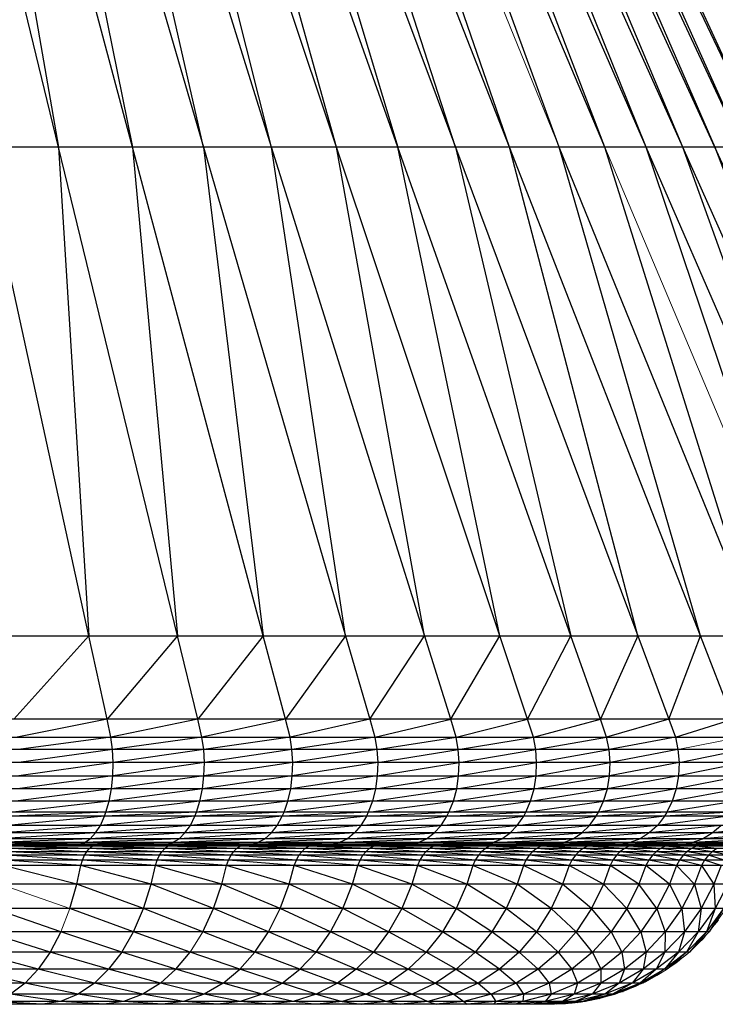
# Paper-space layout '_Top' of a CAD drawing. Header units: millimetres. Extents: x 0 to 1300, y -464 to -1.
# Tile 33 of 47: x 1284 to 1295, y -464 to -449. Entities that reach past the tile are written whole.
import ezdxf

# ---------------------------------------------------------------- set-up
doc = ezdxf.new("R2010")
doc.units = ezdxf.units.MM

psp = doc.layouts.new('_Top')

# ---------------------------------------------------------------- linework, layer by layer
at = {"color": 7, "linetype": 'Continuous', "lineweight": 25}
for p, q in [((1285.044, -451.05), (1282.209, -439.409)), ((1286.127, -451.05), (1283.011, -439.409)), ((1283.011, -439.409), (1285.044, -451.05)), ((1283.782, -439.409), (1286.127, -451.05)), ((1283.782, -439.409), (1287.168, -451.05)), ((1287.168, -451.05), (1284.521, -439.409)), ((1288.166, -451.05), (1284.521, -439.409)), ((1288.166, -451.05), (1285.224, -439.409)), ((1289.116, -451.05), (1285.224, -439.409)), ((1289.116, -451.05), (1285.89, -439.409)), ((1290.015, -451.05), (1285.89, -439.409)), ((1286.516, -439.409), (1290.015, -451.05)), ((1286.516, -439.409), (1290.86, -451.05)), ((1291.649, -451.05), (1287.101, -439.409)), ((1290.86, -451.05), (1287.101, -439.409)), ((1291.649, -451.05), (1287.641, -439.409)), ((1292.379, -451.05), (1288.135, -439.409)), ((1293.046, -451.05), (1288.135, -439.409)), ((1293.046, -451.05), (1288.582, -439.409)), ((1293.65, -451.05), (1288.582, -439.409)), ((1293.65, -451.05), (1288.98, -439.409)), ((1294.187, -451.05), (1288.98, -439.409)), ((1294.187, -451.05), (1289.328, -439.409)), ((1294.657, -451.05), (1289.328, -439.409)), ((1289.624, -439.409), (1294.657, -451.05)), ((1295.057, -451.05), (1289.624, -439.409)), ((1289.868, -439.409), (1295.386, -451.05)), ((1289.868, -439.409), (1295.057, -451.05)), ((1290.058, -439.409), (1295.386, -451.05)), ((1295.975, -451.05), (1274.114, -451.05)), ((1285.49, -458.207), (1283.925, -451.05)), ((1286.788, -458.207), (1285.044, -451.05)), ((1285.044, -451.05), (1285.49, -458.207)), ((1288.042, -458.207), (1286.127, -451.05)), ((1286.127, -451.05), (1286.788, -458.207)), ((1287.168, -451.05), (1288.042, -458.207)), ((1287.168, -451.05), (1289.25, -458.207)), ((1290.789, -459.426), (1288.166, -451.05)), ((1289.25, -458.207), (1288.166, -451.05)), ((1290.407, -458.207), (1289.116, -451.05)), ((1291.508, -458.207), (1289.116, -451.05)), ((1291.508, -458.207), (1290.015, -451.05)), ((1292.551, -458.207), (1290.015, -451.05)), ((1290.86, -451.05), (1293.531, -458.207)), ((1290.86, -451.05), (1292.551, -458.207)), ((1294.446, -458.207), (1291.649, -451.05)), ((1293.531, -458.207), (1291.649, -451.05)), ((1294.446, -458.207), (1292.379, -451.05)), ((1295.291, -458.207), (1292.379, -451.05)), ((1295.291, -458.207), (1293.046, -451.05)), ((1296.065, -458.207), (1293.65, -451.05)), ((1296.765, -458.207), (1293.65, -451.05)), ((1296.765, -458.207), (1294.187, -451.05)), ((1297.388, -458.207), (1294.187, -451.05)), ((1294.657, -451.05), (1297.388, -458.207)), ((1297.933, -458.207), (1294.657, -451.05)), ((1274.114, -458.207), (1299.461, -458.207)), ((1285.49, -458.207), (1284.389, -459.426)), ((1285.756, -459.426), (1285.49, -458.207)), ((1286.788, -458.207), (1285.756, -459.426)), ((1287.084, -459.426), (1286.788, -458.207)), ((1288.042, -458.207), (1287.084, -459.426)), ((1288.369, -459.426), (1288.042, -458.207)), ((1289.25, -458.207), (1288.369, -459.426)), ((1289.25, -458.207), (1289.605, -459.426)), ((1289.605, -459.426), (1290.407, -458.207)), ((1290.789, -459.426), (1291.508, -458.207)), ((1291.916, -459.426), (1291.508, -458.207)), ((1291.916, -459.426), (1292.551, -458.207)), ((1292.983, -459.426), (1292.551, -458.207)), ((1293.531, -458.207), (1292.983, -459.426)), ((1293.531, -458.207), (1293.986, -459.426)), ((1293.986, -459.426), (1294.446, -458.207)), ((1294.922, -459.426), (1294.446, -458.207)), ((1300.055, -459.426), (1274.114, -459.426)), ((1285.756, -459.426), (1284.437, -459.691)), ((1285.811, -459.691), (1285.756, -459.426)), ((1287.084, -459.426), (1285.811, -459.691)), ((1287.145, -459.691), (1287.084, -459.426)), ((1288.369, -459.426), (1287.145, -459.691)), ((1288.436, -459.691), (1288.369, -459.426)), ((1289.605, -459.426), (1288.436, -459.691)), ((1289.605, -459.426), (1289.678, -459.691)), ((1289.678, -459.691), (1290.789, -459.426)), ((1290.867, -459.691), (1290.789, -459.426)), ((1290.867, -459.691), (1291.916, -459.426)), ((1292, -459.691), (1291.916, -459.426)), ((1292, -459.691), (1292.983, -459.426)), ((1293.072, -459.691), (1292.983, -459.426)), ((1293.986, -459.426), (1293.072, -459.691)), ((1293.986, -459.426), (1294.08, -459.691)), ((1294.08, -459.691), (1294.922, -459.426)), ((1274.114, -459.691), (1300.177, -459.691)), ((1285.811, -459.691), (1284.457, -459.873)), ((1285.834, -459.873), (1285.811, -459.691)), ((1287.145, -459.691), (1285.834, -459.873)), ((1287.171, -459.873), (1287.145, -459.691)), ((1288.436, -459.691), (1287.171, -459.873)), ((1288.464, -459.873), (1288.436, -459.691)), ((1289.678, -459.691), (1288.464, -459.873)), ((1289.678, -459.691), (1289.708, -459.873)), ((1289.708, -459.873), (1290.867, -459.691)), ((1290.9, -459.873), (1290.867, -459.691)), ((1290.9, -459.873), (1292, -459.691)), ((1292.034, -459.873), (1292, -459.691)), ((1292.034, -459.873), (1293.072, -459.691)), ((1293.108, -459.873), (1293.072, -459.691)), ((1294.08, -459.691), (1293.108, -459.873)), ((1294.08, -459.691), (1294.118, -459.873)), ((1300.228, -459.873), (1274.114, -459.873)), ((1285.834, -459.873), (1284.465, -460.064)), ((1285.843, -460.064), (1285.834, -459.873)), ((1287.171, -459.873), (1285.843, -460.064)), ((1287.181, -460.064), (1287.171, -459.873)), ((1288.464, -459.873), (1287.181, -460.064)), ((1288.475, -460.064), (1288.464, -459.873)), ((1289.708, -459.873), (1288.475, -460.064)), ((1289.708, -459.873), (1289.72, -460.064)), ((1289.72, -460.064), (1290.9, -459.873)), ((1290.913, -460.064), (1290.9, -459.873)), ((1290.913, -460.064), (1292.034, -459.873)), ((1292.048, -460.064), (1292.034, -459.873)), ((1292.048, -460.064), (1293.108, -459.873)), ((1293.123, -460.064), (1293.108, -459.873)), ((1294.118, -459.873), (1293.123, -460.064)), ((1294.118, -459.873), (1294.134, -460.064)), ((1294.134, -460.064), (1295.06, -459.873)), ((1300.248, -460.064), (1274.114, -460.064)), ((1285.843, -460.064), (1284.461, -460.258)), ((1285.838, -460.258), (1285.843, -460.064)), ((1287.181, -460.064), (1285.838, -460.258)), ((1287.175, -460.258), (1287.181, -460.064)), ((1288.475, -460.064), (1287.175, -460.258)), ((1288.468, -460.258), (1288.475, -460.064)), ((1289.72, -460.064), (1288.468, -460.258)), ((1289.72, -460.064), (1289.713, -460.258)), ((1289.713, -460.258), (1290.913, -460.064)), ((1290.905, -460.258), (1290.913, -460.064)), ((1290.905, -460.258), (1292.048, -460.064)), ((1292.04, -460.258), (1292.048, -460.064)), ((1292.04, -460.258), (1293.123, -460.064)), ((1293.115, -460.258), (1293.123, -460.064)), ((1294.134, -460.064), (1293.115, -460.258)), ((1294.134, -460.064), (1294.125, -460.258)), ((1295.077, -460.064), (1294.125, -460.258)), ((1274.114, -460.258), (1300.237, -460.258)), ((1285.838, -460.258), (1284.443, -460.446)), ((1285.818, -460.446), (1285.838, -460.258)), ((1287.175, -460.258), (1285.818, -460.446)), ((1287.154, -460.446), (1287.175, -460.258)), ((1288.468, -460.258), (1287.154, -460.446)), ((1288.445, -460.446), (1288.468, -460.258)), ((1289.713, -460.258), (1288.445, -460.446)), ((1289.713, -460.258), (1289.688, -460.446)), ((1289.688, -460.446), (1290.905, -460.258)), ((1290.878, -460.446), (1290.905, -460.258)), ((1290.878, -460.446), (1292.04, -460.258)), ((1292.011, -460.446), (1292.04, -460.258)), ((1292.011, -460.446), (1293.115, -460.258)), ((1293.084, -460.446), (1293.115, -460.258)), ((1294.125, -460.258), (1293.084, -460.446)), ((1294.125, -460.258), (1294.092, -460.446)), ((1295.068, -460.258), (1294.092, -460.446)), ((1300.194, -460.446), (1274.114, -460.446)), ((1285.818, -460.446), (1284.413, -460.629)), ((1285.784, -460.629), (1285.818, -460.446)), ((1287.154, -460.446), (1285.784, -460.629)), ((1287.116, -460.629), (1287.154, -460.446)), ((1288.445, -460.446), (1287.116, -460.629)), ((1288.403, -460.629), (1288.445, -460.446)), ((1289.688, -460.446), (1288.403, -460.629)), ((1289.688, -460.446), (1289.642, -460.629)), ((1289.642, -460.629), (1290.878, -460.446)), ((1290.829, -460.629), (1290.878, -460.446)), ((1290.829, -460.629), (1292.011, -460.446)), ((1291.959, -460.629), (1292.011, -460.446)), ((1291.959, -460.629), (1293.084, -460.446)), ((1293.028, -460.629), (1293.084, -460.446)), ((1294.092, -460.446), (1293.028, -460.629)), ((1294.092, -460.446), (1294.034, -460.629)), ((1295.033, -460.446), (1294.034, -460.629)), ((1300.118, -460.629), (1274.114, -460.629)), ((1285.784, -460.629), (1284.374, -460.789)), ((1285.739, -460.789), (1285.784, -460.629)), ((1287.116, -460.629), (1285.739, -460.789)), ((1287.066, -460.789), (1287.116, -460.629)), ((1288.403, -460.629), (1287.066, -460.789)), ((1288.348, -460.789), (1288.403, -460.629)), ((1289.642, -460.629), (1288.348, -460.789)), ((1289.642, -460.629), (1289.582, -460.789)), ((1289.582, -460.789), (1290.829, -460.629)), ((1290.764, -460.789), (1290.829, -460.629)), ((1290.764, -460.789), (1291.959, -460.629)), ((1291.89, -460.789), (1291.959, -460.629)), ((1291.89, -460.789), (1293.028, -460.629)), ((1292.955, -460.789), (1293.028, -460.629)), ((1294.034, -460.629), (1292.955, -460.789)), ((1294.034, -460.629), (1293.957, -460.789)), ((1294.972, -460.629), (1293.957, -460.789)), ((1300.017, -460.789), (1274.114, -460.789)), ((1299.97, -460.848), (1274.114, -460.848)), ((1285.718, -460.848), (1284.302, -460.982)), ((1285.739, -460.789), (1284.355, -460.848)), ((1285.658, -460.982), (1285.718, -460.848)), ((1287.042, -460.848), (1285.658, -460.982)), ((1285.718, -460.848), (1285.739, -460.789)), ((1287.066, -460.789), (1285.718, -460.848)), ((1286.975, -460.982), (1287.042, -460.848)), ((1288.322, -460.848), (1286.975, -460.982)), ((1287.042, -460.848), (1287.066, -460.789)), ((1288.348, -460.789), (1287.042, -460.848)), ((1288.248, -460.982), (1288.322, -460.848)), ((1289.554, -460.848), (1288.248, -460.982)), ((1288.322, -460.848), (1288.348, -460.789)), ((1289.582, -460.789), (1288.322, -460.848)), ((1289.554, -460.848), (1289.474, -460.982)), ((1289.474, -460.982), (1290.734, -460.848)), ((1289.582, -460.789), (1289.554, -460.848)), ((1289.554, -460.848), (1290.764, -460.789)), ((1290.648, -460.982), (1290.734, -460.848)), ((1290.648, -460.982), (1291.858, -460.848)), ((1290.734, -460.848), (1290.764, -460.789)), ((1290.734, -460.848), (1291.89, -460.789)), ((1291.765, -460.982), (1291.858, -460.848)), ((1291.765, -460.982), (1292.921, -460.848)), ((1291.858, -460.848), (1291.89, -460.789)), ((1291.858, -460.848), (1292.955, -460.789)), ((1292.823, -460.982), (1292.921, -460.848)), ((1293.921, -460.848), (1292.823, -460.982)), ((1292.921, -460.848), (1292.955, -460.789)), ((1293.957, -460.789), (1292.921, -460.848)), ((1293.921, -460.848), (1293.818, -460.982)), ((1294.854, -460.848), (1293.818, -460.982)), ((1293.957, -460.789), (1293.921, -460.848)), ((1294.891, -460.789), (1293.921, -460.848)), ((1299.836, -460.982), (1274.114, -460.982)), ((1285.658, -460.982), (1284.24, -461.094)), ((1285.587, -461.094), (1285.658, -460.982)), ((1286.975, -460.982), (1285.587, -461.094)), ((1286.896, -461.094), (1286.975, -460.982)), ((1288.248, -460.982), (1286.896, -461.094)), ((1288.162, -461.094), (1288.248, -460.982)), ((1289.474, -460.982), (1288.162, -461.094)), ((1289.474, -460.982), (1289.38, -461.094)), ((1289.38, -461.094), (1290.648, -460.982)), ((1290.547, -461.094), (1290.648, -460.982)), ((1290.547, -461.094), (1291.765, -460.982)), ((1291.658, -461.094), (1291.765, -460.982)), ((1291.658, -461.094), (1292.823, -460.982)), ((1292.709, -461.094), (1292.823, -460.982)), ((1293.818, -460.982), (1292.709, -461.094)), ((1293.818, -460.982), (1293.698, -461.094)), ((1294.746, -460.982), (1293.698, -461.094)), ((1294.62, -461.094), (1294.746, -460.982)), ((1295.604, -460.982), (1294.62, -461.094)), ((1299.679, -461.094), (1274.114, -461.094)), ((1285.587, -461.094), (1284.17, -461.18)), ((1285.509, -461.18), (1285.587, -461.094)), ((1286.896, -461.094), (1285.509, -461.18)), ((1286.809, -461.18), (1286.896, -461.094)), ((1288.162, -461.094), (1286.809, -461.18)), ((1288.066, -461.18), (1288.162, -461.094)), ((1289.38, -461.094), (1288.066, -461.18)), ((1289.38, -461.094), (1289.275, -461.18)), ((1289.275, -461.18), (1290.547, -461.094)), ((1290.434, -461.18), (1290.547, -461.094)), ((1290.434, -461.18), (1291.658, -461.094)), ((1291.537, -461.18), (1291.658, -461.094)), ((1291.537, -461.18), (1292.709, -461.094)), ((1292.581, -461.18), (1292.709, -461.094)), ((1293.698, -461.094), (1292.581, -461.18)), ((1293.698, -461.094), (1293.563, -461.18)), ((1294.62, -461.094), (1293.563, -461.18)), ((1294.479, -461.18), (1294.62, -461.094)), ((1295.473, -461.094), (1294.479, -461.18)), ((1296.695, -461.262), (3.719, -461.262)), ((1299.503, -461.18), (1274.114, -461.18)), ((1299.313, -461.235), (1274.114, -461.235)), ((1299.132, -461.258), (1274.114, -461.258)), ((1298.637, -461.259), (1274.114, -461.259)), ((1297.731, -461.26), (1274.114, -461.26)), ((1295.507, -461.268), (1274.114, -461.268)), ((1285.12, -461.259), (1283.468, -461.26)), ((1285.342, -461.258), (1283.827, -461.259)), ((1285.423, -461.235), (1284.023, -461.258)), ((1285.509, -461.18), (1284.095, -461.235)), ((1284.713, -461.26), (1284.248, -461.262)), ((1284.93, -461.262), (1284.42, -461.268)), ((1285.535, -461.288), (1284.42, -461.268)), ((1284.485, -461.262), (1284.713, -461.26)), ((1286.375, -461.259), (1284.713, -461.26)), ((1284.713, -461.26), (1285.12, -461.259)), ((1285.405, -461.262), (1284.713, -461.26)), ((1285.577, -461.268), (1284.93, -461.262)), ((1285.12, -461.259), (1285.342, -461.258)), ((1286.623, -461.258), (1285.12, -461.259)), ((1285.342, -461.258), (1285.423, -461.235)), ((1286.713, -461.235), (1285.342, -461.258)), ((1285.923, -461.26), (1285.405, -461.262)), ((1285.423, -461.235), (1285.509, -461.18)), ((1286.809, -461.18), (1285.423, -461.235)), ((1285.535, -461.288), (1285.577, -461.268)), ((1285.619, -461.262), (1285.577, -461.268)), ((1285.577, -461.268), (1285.863, -461.262)), ((1286.642, -461.288), (1285.577, -461.268)), ((1286.688, -461.268), (1285.863, -461.262)), ((1287.589, -461.259), (1285.923, -461.26)), ((1285.923, -461.26), (1286.375, -461.259)), ((1286.523, -461.262), (1285.923, -461.26)), ((1286.375, -461.259), (1286.623, -461.258)), ((1287.861, -461.258), (1286.375, -461.259)), ((1287.092, -461.26), (1286.523, -461.262)), ((1286.623, -461.258), (1286.713, -461.235)), ((1287.961, -461.235), (1286.623, -461.258)), ((1286.642, -461.288), (1286.688, -461.268)), ((1286.688, -461.268), (1286.734, -461.262)), ((1287.7, -461.288), (1286.688, -461.268)), ((1286.713, -461.235), (1286.809, -461.18)), ((1288.066, -461.18), (1286.713, -461.235)), ((1287.75, -461.268), (1286.734, -461.262)), ((1287.092, -461.26), (1287.589, -461.259)), ((1288.758, -461.259), (1287.092, -461.26)), ((1287.425, -461.262), (1287.092, -461.26)), ((1288.217, -461.26), (1287.425, -461.262)), ((1287.589, -461.259), (1287.861, -461.258)), ((1289.053, -461.258), (1287.589, -461.259)), ((1288.217, -461.26), (1287.599, -461.262)), ((1287.7, -461.288), (1287.75, -461.268)), ((1287.75, -461.268), (1287.8, -461.262)), ((1287.75, -461.268), (1288.49, -461.262)), ((1288.705, -461.288), (1287.75, -461.268)), ((1287.861, -461.258), (1287.961, -461.235)), ((1289.162, -461.235), (1287.861, -461.258)), ((1287.961, -461.235), (1288.066, -461.18)), ((1289.275, -461.18), (1287.961, -461.235)), ((1288.758, -461.259), (1288.217, -461.26)), ((1288.217, -461.26), (1289.877, -461.259)), ((1288.217, -461.26), (1288.347, -461.262)), ((1288.347, -461.262), (1289.295, -461.26)), ((1288.759, -461.268), (1288.49, -461.262)), ((1288.629, -461.262), (1289.295, -461.26)), ((1288.705, -461.288), (1288.759, -461.268)), ((1289.053, -461.258), (1288.758, -461.259)), ((1288.758, -461.259), (1290.195, -461.258)), ((1288.759, -461.268), (1288.812, -461.262)), ((1288.759, -461.268), (1289.296, -461.262)), ((1289.652, -461.288), (1288.759, -461.268)), ((1289.162, -461.235), (1289.053, -461.258)), ((1289.053, -461.258), (1290.312, -461.235)), ((1289.275, -461.18), (1289.162, -461.235)), ((1289.162, -461.235), (1290.434, -461.18)), ((1289.234, -461.262), (1289.295, -461.26)), ((1289.234, -461.262), (1290.321, -461.26)), ((1289.295, -461.26), (1289.877, -461.259)), ((1289.295, -461.26), (1290.942, -461.259)), ((1289.709, -461.268), (1289.296, -461.262)), ((1289.61, -461.262), (1290.321, -461.26)), ((1289.652, -461.288), (1289.709, -461.268)), ((1289.709, -461.268), (1289.766, -461.262)), ((1289.709, -461.268), (1290.061, -461.262)), ((1290.537, -461.288), (1289.709, -461.268)), ((1289.877, -461.259), (1290.195, -461.258)), ((1289.877, -461.259), (1291.282, -461.258)), ((1290.081, -461.262), (1290.321, -461.26)), ((1290.081, -461.262), (1291.293, -461.26)), ((1290.195, -461.258), (1290.312, -461.235)), ((1290.195, -461.258), (1291.407, -461.235)), ((1290.312, -461.235), (1290.434, -461.18)), ((1290.312, -461.235), (1291.537, -461.18)), ((1290.321, -461.26), (1290.942, -461.259)), ((1290.321, -461.26), (1291.951, -461.259)), ((1290.598, -461.268), (1290.537, -461.288)), ((1290.539, -461.262), (1291.293, -461.26)), ((1291.358, -461.288), (1290.598, -461.268)), ((1291.422, -461.268), (1290.658, -461.262)), ((1290.942, -461.259), (1291.282, -461.258)), ((1290.942, -461.259), (1292.311, -461.258)), ((1291.282, -461.258), (1291.407, -461.235)), ((1291.282, -461.258), (1292.443, -461.235)), ((1291.293, -461.26), (1291.951, -461.259)), ((1292.899, -461.259), (1291.293, -461.26)), ((1291.412, -461.262), (1291.293, -461.26)), ((1291.422, -461.268), (1291.358, -461.288)), ((1291.407, -461.235), (1291.537, -461.18)), ((1291.407, -461.235), (1292.581, -461.18)), ((1292.206, -461.26), (1291.412, -461.262)), ((1292.085, -461.262), (1291.422, -461.268)), ((1292.111, -461.288), (1291.422, -461.268)), ((1291.645, -461.262), (1292.206, -461.26)), ((1291.951, -461.259), (1292.311, -461.258)), ((1293.279, -461.258), (1291.951, -461.259)), ((1292.177, -461.268), (1292.085, -461.262)), ((1292.792, -461.288), (1292.177, -461.268)), ((1292.206, -461.26), (1292.899, -461.259)), ((1293.784, -461.259), (1292.206, -461.26)), ((1292.227, -461.262), (1292.206, -461.26)), ((1293.058, -461.26), (1292.227, -461.262)), ((1292.311, -461.258), (1292.443, -461.235)), ((1293.418, -461.235), (1292.311, -461.258)), ((1292.355, -461.262), (1293.058, -461.26)), ((1292.443, -461.235), (1292.581, -461.18)), ((1293.563, -461.18), (1292.443, -461.235)), ((1292.861, -461.268), (1292.662, -461.262)), ((1292.861, -461.268), (1292.792, -461.288)), ((1293.186, -461.262), (1292.861, -461.268)), ((1293.4, -461.288), (1292.861, -461.268)), ((1293.279, -461.258), (1292.899, -461.259)), ((1294.181, -461.258), (1292.899, -461.259)), ((1293.846, -461.26), (1292.98, -461.262)), ((1292.98, -461.262), (1293.058, -461.26)), ((1293.058, -461.26), (1293.784, -461.259)), ((1294.602, -461.259), (1293.058, -461.26)), ((1293.418, -461.235), (1293.279, -461.258)), ((1294.327, -461.235), (1293.279, -461.258)), ((1293.471, -461.268), (1293.4, -461.288)), ((1293.563, -461.18), (1293.418, -461.235)), ((1294.479, -461.18), (1293.418, -461.235)), ((1293.542, -461.262), (1293.471, -461.268)), ((1293.932, -461.288), (1293.471, -461.268)), ((1294.567, -461.26), (1293.67, -461.262)), ((1293.67, -461.262), (1293.846, -461.26)), ((1293.784, -461.259), (1294.181, -461.258)), ((1295.016, -461.258), (1293.784, -461.259)), ((1293.846, -461.26), (1294.602, -461.259)), ((1295.351, -461.259), (1293.846, -461.26)), ((1294.005, -461.268), (1293.932, -461.288)), ((1294.077, -461.262), (1294.005, -461.268)), ((1294.386, -461.288), (1294.005, -461.268)), ((1294.173, -461.262), (1294.567, -461.26)), ((1295.219, -461.26), (1294.173, -461.262)), ((1294.181, -461.258), (1294.327, -461.235)), ((1295.168, -461.235), (1294.181, -461.258)), ((1294.293, -461.262), (1295.219, -461.26)), ((1294.327, -461.235), (1294.479, -461.18)), ((1295.326, -461.18), (1294.327, -461.235)), ((1294.46, -461.268), (1294.386, -461.288)), ((1294.534, -461.262), (1294.46, -461.268)), ((1294.759, -461.288), (1294.46, -461.268)), ((1294.567, -461.26), (1295.351, -461.259)), ((1296.028, -461.259), (1294.567, -461.26)), ((1294.602, -461.259), (1295.016, -461.258)), ((1295.78, -461.258), (1294.602, -461.259)), ((1295.429, -461.288), (1274.114, -461.288)), ((1295.354, -461.322), (1274.114, -461.322)), ((1295.284, -461.368), (1274.114, -461.368)), ((1295.226, -461.421), (1274.114, -461.421)), ((1285.396, -461.491), (1284.285, -461.421)), ((1285.426, -461.421), (1284.313, -461.368)), ((1285.457, -461.368), (1284.346, -461.322)), ((1285.495, -461.322), (1284.382, -461.288)), ((1285.396, -461.491), (1285.426, -461.421)), ((1285.426, -461.421), (1285.457, -461.368)), ((1286.49, -461.491), (1285.426, -461.421)), ((1285.457, -461.368), (1285.495, -461.322)), ((1286.523, -461.421), (1285.457, -461.368)), ((1285.495, -461.322), (1285.535, -461.288)), ((1286.557, -461.368), (1285.495, -461.322)), ((1286.599, -461.322), (1285.535, -461.288)), ((1286.49, -461.491), (1286.523, -461.421)), ((1286.523, -461.421), (1286.557, -461.368)), ((1287.535, -461.491), (1286.523, -461.421)), ((1286.557, -461.368), (1286.599, -461.322)), ((1287.571, -461.421), (1286.557, -461.368)), ((1286.599, -461.322), (1286.642, -461.288)), ((1287.608, -461.368), (1286.599, -461.322)), ((1287.653, -461.322), (1286.642, -461.288)), ((1287.535, -461.491), (1287.571, -461.421)), ((1287.571, -461.421), (1287.608, -461.368)), ((1288.528, -461.491), (1287.571, -461.421)), ((1287.608, -461.368), (1287.653, -461.322)), ((1288.566, -461.421), (1287.608, -461.368)), ((1287.653, -461.322), (1287.7, -461.288)), ((1288.606, -461.368), (1287.653, -461.322)), ((1288.654, -461.322), (1287.7, -461.288)), ((1288.528, -461.491), (1288.566, -461.421)), ((1288.566, -461.421), (1288.606, -461.368)), ((1289.463, -461.491), (1288.566, -461.421)), ((1288.606, -461.368), (1288.654, -461.322)), ((1289.504, -461.421), (1288.606, -461.368)), ((1288.654, -461.322), (1288.705, -461.288)), ((1289.546, -461.368), (1288.654, -461.322)), ((1289.597, -461.322), (1288.705, -461.288)), ((1289.463, -461.491), (1289.504, -461.421)), ((1289.504, -461.421), (1289.546, -461.368)), ((1290.338, -461.491), (1289.504, -461.421)), ((1289.546, -461.368), (1289.597, -461.322)), ((1290.381, -461.421), (1289.546, -461.368)), ((1289.597, -461.322), (1289.652, -461.288)), ((1290.426, -461.368), (1289.597, -461.322)), ((1290.48, -461.322), (1289.652, -461.288)), ((1290.381, -461.421), (1290.338, -461.491)), ((1290.426, -461.368), (1290.381, -461.421)), ((1291.149, -461.491), (1290.381, -461.421)), ((1290.48, -461.322), (1290.426, -461.368)), ((1291.194, -461.421), (1290.426, -461.368)), ((1290.537, -461.288), (1290.48, -461.322)), ((1291.241, -461.368), (1290.48, -461.322)), ((1291.297, -461.322), (1290.537, -461.288)), ((1291.194, -461.421), (1291.149, -461.491)), ((1291.241, -461.368), (1291.194, -461.421)), ((1291.892, -461.491), (1291.194, -461.421)), ((1291.297, -461.322), (1291.241, -461.368)), ((1291.94, -461.421), (1291.241, -461.368)), ((1291.358, -461.288), (1291.297, -461.322)), ((1291.989, -461.368), (1291.297, -461.322)), ((1292.048, -461.322), (1291.358, -461.288)), ((1291.94, -461.421), (1291.892, -461.491)), ((1291.989, -461.368), (1291.94, -461.421)), ((1292.565, -461.491), (1291.94, -461.421)), ((1292.048, -461.322), (1291.989, -461.368)), ((1292.615, -461.421), (1291.989, -461.368)), ((1292.111, -461.288), (1292.048, -461.322)), ((1292.666, -461.368), (1292.048, -461.322)), ((1292.727, -461.322), (1292.111, -461.288)), ((1292.615, -461.421), (1292.565, -461.491)), ((1292.666, -461.368), (1292.615, -461.421)), ((1293.166, -461.491), (1292.615, -461.421)), ((1292.727, -461.322), (1292.666, -461.368)), ((1293.217, -461.421), (1292.666, -461.368)), ((1292.792, -461.288), (1292.727, -461.322)), ((1293.269, -461.368), (1292.727, -461.322)), ((1293.333, -461.322), (1292.792, -461.288)), ((1293.217, -461.421), (1293.166, -461.491)), ((1293.269, -461.368), (1293.217, -461.421)), ((1293.691, -461.491), (1293.217, -461.421)), ((1293.333, -461.322), (1293.269, -461.368)), ((1293.743, -461.421), (1293.269, -461.368)), ((1293.4, -461.288), (1293.333, -461.322)), ((1293.798, -461.368), (1293.333, -461.322)), ((1293.862, -461.322), (1293.4, -461.288)), ((1293.743, -461.421), (1293.691, -461.491)), ((1293.798, -461.368), (1293.743, -461.421)), ((1294.139, -461.491), (1293.743, -461.421)), ((1293.862, -461.322), (1293.798, -461.368)), ((1294.193, -461.421), (1293.798, -461.368)), ((1293.932, -461.288), (1293.862, -461.322)), ((1294.248, -461.368), (1293.862, -461.322)), ((1294.315, -461.322), (1293.932, -461.288)), ((1294.193, -461.421), (1294.139, -461.491)), ((1294.248, -461.368), (1294.193, -461.421)), ((1294.508, -461.491), (1294.193, -461.421)), ((1294.315, -461.322), (1294.248, -461.368)), ((1294.563, -461.421), (1294.248, -461.368)), ((1294.386, -461.288), (1294.315, -461.322)), ((1294.619, -461.368), (1294.315, -461.322)), ((1294.687, -461.322), (1294.386, -461.288)), ((1294.563, -461.421), (1294.508, -461.491)), ((1294.619, -461.368), (1294.563, -461.421)), ((1294.797, -461.491), (1294.563, -461.421)), ((1294.687, -461.322), (1294.619, -461.368)), ((1294.852, -461.421), (1294.619, -461.368)), ((1295.17, -461.491), (1274.114, -461.491)), ((1295.124, -461.571), (1274.114, -461.571)), ((1285.313, -461.843), (1284.235, -461.571)), ((1285.371, -461.571), (1284.258, -461.491)), ((1285.313, -461.843), (1285.371, -461.571)), ((1285.371, -461.571), (1285.396, -461.491)), ((1286.399, -461.843), (1285.371, -461.571)), ((1286.463, -461.571), (1285.396, -461.491)), ((1286.399, -461.843), (1286.463, -461.571)), ((1286.463, -461.571), (1286.49, -461.491)), ((1287.436, -461.843), (1286.463, -461.571)), ((1287.506, -461.571), (1286.49, -461.491)), ((1287.436, -461.843), (1287.506, -461.571)), ((1287.506, -461.571), (1287.535, -461.491)), ((1288.422, -461.843), (1287.506, -461.571)), ((1288.496, -461.571), (1287.535, -461.491)), ((1288.422, -461.843), (1288.496, -461.571)), ((1288.496, -461.571), (1288.528, -461.491)), ((1289.35, -461.843), (1288.496, -461.571)), ((1289.429, -461.571), (1288.528, -461.491)), ((1289.35, -461.843), (1289.429, -461.571)), ((1289.429, -461.571), (1289.463, -461.491)), ((1290.218, -461.843), (1289.429, -461.571)), ((1290.302, -461.571), (1289.463, -461.491)), ((1290.302, -461.571), (1290.218, -461.843)), ((1290.338, -461.491), (1290.302, -461.571)), ((1291.023, -461.843), (1290.302, -461.571)), ((1291.111, -461.571), (1290.338, -461.491)), ((1291.111, -461.571), (1291.023, -461.843)), ((1291.149, -461.491), (1291.111, -461.571)), ((1291.761, -461.843), (1291.111, -461.571)), ((1291.853, -461.571), (1291.149, -461.491)), ((1291.853, -461.571), (1291.761, -461.843)), ((1291.892, -461.491), (1291.853, -461.571)), ((1292.429, -461.843), (1291.853, -461.571)), ((1292.525, -461.571), (1291.892, -461.491)), ((1292.525, -461.571), (1292.429, -461.843)), ((1292.565, -461.491), (1292.525, -461.571)), ((1293.025, -461.843), (1292.525, -461.571)), ((1293.124, -461.571), (1292.565, -461.491)), ((1293.124, -461.571), (1293.025, -461.843)), ((1293.166, -461.491), (1293.124, -461.571)), ((1293.547, -461.843), (1293.124, -461.571)), ((1293.648, -461.571), (1293.166, -461.491)), ((1293.648, -461.571), (1293.547, -461.843)), ((1293.691, -461.491), (1293.648, -461.571)), ((1293.992, -461.843), (1293.648, -461.571)), ((1294.095, -461.571), (1293.691, -461.491)), ((1294.095, -461.571), (1293.992, -461.843)), ((1294.139, -461.491), (1294.095, -461.571)), ((1294.095, -461.571), (1294.358, -461.843)), ((1294.464, -461.571), (1294.139, -461.491)), ((1294.464, -461.571), (1294.358, -461.843)), ((1294.508, -461.491), (1294.464, -461.571)), ((1294.464, -461.571), (1294.645, -461.843)), ((1294.751, -461.571), (1294.508, -461.491)), ((1294.751, -461.571), (1294.645, -461.843)), ((1295.015, -461.843), (1274.114, -461.843)), ((1285.211, -462.201), (1285.313, -461.843)), ((1286.287, -462.201), (1285.313, -461.843)), ((1286.287, -462.201), (1286.399, -461.843)), ((1287.315, -462.201), (1286.399, -461.843)), ((1287.315, -462.201), (1287.436, -461.843)), ((1288.291, -462.201), (1287.436, -461.843)), ((1288.291, -462.201), (1288.422, -461.843)), ((1289.211, -462.201), (1288.422, -461.843)), ((1289.211, -462.201), (1289.35, -461.843)), ((1290.072, -462.201), (1289.35, -461.843)), ((1290.218, -461.843), (1290.072, -462.201)), ((1290.869, -462.201), (1290.218, -461.843)), ((1291.023, -461.843), (1290.869, -462.201)), ((1291.6, -462.201), (1291.023, -461.843)), ((1291.761, -461.843), (1291.6, -462.201)), ((1292.263, -462.201), (1291.761, -461.843)), ((1292.429, -461.843), (1292.263, -462.201)), ((1292.853, -462.201), (1292.429, -461.843)), ((1293.025, -461.843), (1292.853, -462.201)), ((1293.37, -462.201), (1293.025, -461.843)), ((1293.547, -461.843), (1293.37, -462.201)), ((1293.811, -462.201), (1293.547, -461.843)), ((1293.992, -461.843), (1293.811, -462.201)), ((1293.992, -461.843), (1294.174, -462.201)), ((1294.358, -461.843), (1294.174, -462.201)), ((1294.358, -461.843), (1294.458, -462.201)), ((1294.645, -461.843), (1294.458, -462.201)), ((1294.645, -461.843), (1294.661, -462.201)), ((1294.85, -461.843), (1294.661, -462.201)), ((1294.824, -462.201), (1274.114, -462.201)), ((1285.077, -462.541), (1284.091, -462.201)), ((1286.141, -462.541), (1285.211, -462.201)), ((1286.141, -462.541), (1286.287, -462.201)), ((1287.156, -462.541), (1286.287, -462.201)), ((1287.156, -462.541), (1287.315, -462.201)), ((1288.121, -462.541), (1287.315, -462.201)), ((1288.121, -462.541), (1288.291, -462.201)), ((1289.029, -462.541), (1288.291, -462.201)), ((1289.029, -462.541), (1289.211, -462.201)), ((1289.88, -462.541), (1289.211, -462.201)), ((1290.072, -462.201), (1289.88, -462.541)), ((1290.667, -462.541), (1290.072, -462.201)), ((1290.869, -462.201), (1290.667, -462.541)), ((1291.39, -462.541), (1290.869, -462.201)), ((1291.6, -462.201), (1291.39, -462.541)), ((1292.044, -462.541), (1291.6, -462.201)), ((1292.263, -462.201), (1292.044, -462.541)), ((1292.628, -462.541), (1292.263, -462.201)), ((1292.853, -462.201), (1292.628, -462.541)), ((1293.138, -462.541), (1292.853, -462.201)), ((1293.37, -462.201), (1293.138, -462.541)), ((1293.574, -462.541), (1293.37, -462.201)), ((1293.811, -462.201), (1293.574, -462.541)), ((1293.811, -462.201), (1293.932, -462.541)), ((1294.174, -462.201), (1293.932, -462.541)), ((1294.174, -462.201), (1294.213, -462.541)), ((1294.458, -462.201), (1294.213, -462.541)), ((1294.458, -462.201), (1294.414, -462.541)), ((1294.661, -462.201), (1294.414, -462.541)), ((1294.661, -462.201), (1294.535, -462.541)), ((1294.784, -462.201), (1294.535, -462.541)), ((1294.784, -462.201), (1294.575, -462.541)), ((1294.575, -462.541), (1274.114, -462.541)), ((1284.922, -462.838), (1283.971, -462.541)), ((1285.077, -462.541), (1284.922, -462.838)), ((1285.97, -462.838), (1285.077, -462.541)), ((1285.97, -462.838), (1286.141, -462.541)), ((1286.971, -462.838), (1286.141, -462.541)), ((1287.922, -462.838), (1287.156, -462.541)), ((1287.922, -462.838), (1288.121, -462.541)), ((1288.818, -462.838), (1288.121, -462.541)), ((1288.818, -462.838), (1289.029, -462.541)), ((1289.656, -462.838), (1289.029, -462.541)), ((1289.88, -462.541), (1289.656, -462.838)), ((1290.432, -462.838), (1289.88, -462.541)), ((1290.667, -462.541), (1290.432, -462.838)), ((1291.145, -462.838), (1290.667, -462.541)), ((1291.39, -462.541), (1291.145, -462.838)), ((1291.79, -462.838), (1291.39, -462.541)), ((1292.044, -462.541), (1291.79, -462.838)), ((1292.365, -462.838), (1292.044, -462.541)), ((1292.628, -462.541), (1292.365, -462.838)), ((1292.868, -462.838), (1292.628, -462.541)), ((1293.138, -462.541), (1292.868, -462.838)), ((1293.138, -462.541), (1293.298, -462.838)), ((1293.574, -462.541), (1293.298, -462.838)), ((1293.574, -462.541), (1293.651, -462.838)), ((1293.932, -462.541), (1293.651, -462.838)), ((1293.932, -462.541), (1293.927, -462.838)), ((1294.213, -462.541), (1293.927, -462.838)), ((1294.213, -462.541), (1294.126, -462.838)), ((1294.414, -462.541), (1294.126, -462.838)), ((1294.414, -462.541), (1294.245, -462.838)), ((1294.535, -462.541), (1294.245, -462.838)), ((1294.535, -462.541), (1294.285, -462.838)), ((1294.592, -462.521), (1294.59, -462.521)), ((1294.482, -462.637), (1294.49, -462.637)), ((1294.285, -462.838), (1274.114, -462.838)), ((1284.747, -463.09), (1283.831, -462.838)), ((1284.922, -462.838), (1284.747, -463.09)), ((1285.778, -463.09), (1284.922, -462.838)), ((1285.97, -462.838), (1285.778, -463.09)), ((1286.763, -463.09), (1285.97, -462.838)), ((1286.763, -463.09), (1286.971, -462.838)), ((1287.698, -463.09), (1286.971, -462.838)), ((1287.698, -463.09), (1287.922, -462.838)), ((1288.579, -463.09), (1287.922, -462.838)), ((1288.579, -463.09), (1288.818, -462.838)), ((1289.404, -463.09), (1288.818, -462.838)), ((1289.656, -462.838), (1289.404, -463.09)), ((1290.168, -463.09), (1289.656, -462.838)), ((1290.432, -462.838), (1290.168, -463.09)), ((1290.869, -463.09), (1290.432, -462.838)), ((1291.145, -462.838), (1290.869, -463.09)), ((1291.503, -463.09), (1291.145, -462.838)), ((1291.79, -462.838), (1291.503, -463.09)), ((1292.069, -463.09), (1291.79, -462.838)), ((1292.365, -462.838), (1292.069, -463.09)), ((1292.365, -462.838), (1292.564, -463.09)), ((1292.868, -462.838), (1292.564, -463.09)), ((1292.868, -462.838), (1292.987, -463.09)), ((1293.298, -462.838), (1292.987, -463.09)), ((1293.298, -462.838), (1293.334, -463.09)), ((1293.651, -462.838), (1293.334, -463.09)), ((1293.651, -462.838), (1293.606, -463.09)), ((1293.927, -462.838), (1293.606, -463.09)), ((1293.927, -462.838), (1293.801, -463.09)), ((1294.126, -462.838), (1293.801, -463.09)), ((1294.126, -462.838), (1293.919, -463.09)), ((1294.245, -462.838), (1293.919, -463.09)), ((1294.245, -462.838), (1293.958, -463.09)), ((1294.356, -462.773), (1294.349, -462.773)), ((1294.09, -462.997), (1294.082, -462.996)), ((1294.09, -462.997), (1294.082, -462.996)), ((1294.09, -462.997), (1294.083, -462.996)), ((1294.227, -462.882), (1294.233, -462.883)), ((1293.958, -463.09), (1274.114, -463.09)), ((1284.556, -463.294), (1283.674, -463.09)), ((1284.747, -463.09), (1284.556, -463.294)), ((1285.569, -463.294), (1284.747, -463.09)), ((1285.778, -463.09), (1285.569, -463.294)), ((1286.536, -463.294), (1285.778, -463.09)), ((1286.763, -463.09), (1286.536, -463.294)), ((1287.454, -463.294), (1286.763, -463.09)), ((1287.454, -463.294), (1287.698, -463.09)), ((1288.32, -463.294), (1287.698, -463.09)), ((1288.32, -463.294), (1288.579, -463.09)), ((1289.13, -463.294), (1288.579, -463.09)), ((1289.404, -463.09), (1289.13, -463.294)), ((1289.88, -463.294), (1289.404, -463.09)), ((1290.168, -463.09), (1289.88, -463.294)), ((1290.168, -463.09), (1290.568, -463.294)), ((1290.869, -463.09), (1290.568, -463.294)), ((1290.869, -463.09), (1291.191, -463.294)), ((1291.503, -463.09), (1291.191, -463.294)), ((1291.503, -463.09), (1291.747, -463.294)), ((1292.069, -463.09), (1291.747, -463.294)), ((1292.069, -463.09), (1292.233, -463.294)), ((1292.564, -463.09), (1292.233, -463.294)), ((1292.564, -463.09), (1292.648, -463.294)), ((1292.987, -463.09), (1292.648, -463.294)), ((1292.987, -463.09), (1292.99, -463.294)), ((1293.334, -463.09), (1292.99, -463.294)), ((1293.334, -463.09), (1293.257, -463.294)), ((1293.606, -463.09), (1293.257, -463.294)), ((1293.606, -463.09), (1293.448, -463.294)), ((1293.801, -463.09), (1293.448, -463.294)), ((1293.801, -463.09), (1293.563, -463.294)), ((1293.919, -463.09), (1293.563, -463.294)), ((1293.919, -463.09), (1293.602, -463.294)), ((1293.946, -463.097), (1293.947, -463.097)), ((1293.602, -463.294), (1274.114, -463.294)), ((1284.556, -463.294), (1284.339, -463.456)), ((1285.331, -463.456), (1284.556, -463.294)), ((1285.569, -463.294), (1285.331, -463.456)), ((1286.278, -463.456), (1285.569, -463.294)), ((1286.536, -463.294), (1286.278, -463.456)), ((1287.177, -463.456), (1286.536, -463.294)), ((1287.454, -463.294), (1287.177, -463.456)), ((1288.025, -463.456), (1287.454, -463.294)), ((1288.025, -463.456), (1288.32, -463.294)), ((1288.818, -463.456), (1288.32, -463.294)), ((1289.13, -463.294), (1288.818, -463.456)), ((1289.13, -463.294), (1289.553, -463.456)), ((1289.88, -463.294), (1289.553, -463.456)), ((1289.88, -463.294), (1290.226, -463.456)), ((1290.568, -463.294), (1290.226, -463.456)), ((1290.568, -463.294), (1290.837, -463.456)), ((1291.191, -463.294), (1290.837, -463.456)), ((1291.191, -463.294), (1291.381, -463.456)), ((1291.747, -463.294), (1291.381, -463.456)), ((1291.747, -463.294), (1291.857, -463.456)), ((1292.233, -463.294), (1291.857, -463.456)), ((1292.233, -463.294), (1292.263, -463.456)), ((1292.648, -463.294), (1292.263, -463.456)), ((1292.648, -463.294), (1292.598, -463.456)), ((1292.99, -463.294), (1292.598, -463.456)), ((1292.99, -463.294), (1292.859, -463.456)), ((1293.257, -463.294), (1292.859, -463.456)), ((1293.257, -463.294), (1293.047, -463.456)), ((1293.448, -463.294), (1293.047, -463.456)), ((1293.448, -463.294), (1293.159, -463.456)), ((1293.563, -463.294), (1293.159, -463.456)), ((1293.563, -463.294), (1293.197, -463.456)), ((1293.81, -463.183), (1293.802, -463.182)), ((1293.305, -463.413), (1293.314, -463.416)), ((1293.498, -463.342), (1293.489, -463.34)), ((1293.197, -463.456), (1274.114, -463.456)), ((1292.758, -463.562), (1274.114, -463.562)), ((1284.809, -463.602), (1284.104, -463.562)), ((1285.072, -463.562), (1284.339, -463.456)), ((1285.072, -463.562), (1284.809, -463.602)), ((1285.331, -463.456), (1285.072, -463.562)), ((1285.712, -463.602), (1285.072, -463.562)), ((1285.998, -463.562), (1285.331, -463.456)), ((1285.998, -463.562), (1285.712, -463.602)), ((1286.278, -463.456), (1285.998, -463.562)), ((1286.569, -463.602), (1285.998, -463.562)), ((1286.876, -463.562), (1286.278, -463.456)), ((1286.876, -463.562), (1286.569, -463.602)), ((1287.177, -463.456), (1286.876, -463.562)), ((1287.377, -463.602), (1286.876, -463.562)), ((1287.704, -463.562), (1287.177, -463.456)), ((1287.704, -463.562), (1287.377, -463.602)), ((1288.025, -463.456), (1287.704, -463.562)), ((1288.133, -463.602), (1287.704, -463.562)), ((1288.479, -463.562), (1288.025, -463.456)), ((1288.479, -463.562), (1288.133, -463.602)), ((1288.818, -463.456), (1288.479, -463.562)), ((1288.818, -463.456), (1289.197, -463.562)), ((1289.197, -463.562), (1288.834, -463.602)), ((1289.553, -463.456), (1289.197, -463.562)), ((1289.197, -463.562), (1289.476, -463.602)), ((1289.855, -463.562), (1289.476, -463.602)), ((1289.553, -463.456), (1289.855, -463.562)), ((1290.226, -463.456), (1289.855, -463.562)), ((1289.855, -463.562), (1290.058, -463.602)), ((1290.452, -463.562), (1290.058, -463.602)), ((1290.226, -463.456), (1290.452, -463.562)), ((1290.837, -463.456), (1290.452, -463.562)), ((1290.452, -463.562), (1290.577, -463.602)), ((1290.983, -463.562), (1290.577, -463.602)), ((1290.837, -463.456), (1290.983, -463.562)), ((1291.381, -463.456), (1290.983, -463.562)), ((1290.983, -463.562), (1291.031, -463.602)), ((1291.448, -463.562), (1291.031, -463.602)), ((1291.381, -463.456), (1291.448, -463.562)), ((1291.448, -463.562), (1291.418, -463.602)), ((1291.845, -463.562), (1291.418, -463.602)), ((1291.857, -463.456), (1291.448, -463.562)), ((1291.845, -463.562), (1291.737, -463.602)), ((1292.172, -463.562), (1291.737, -463.602)), ((1291.857, -463.456), (1291.845, -463.562)), ((1292.263, -463.456), (1291.845, -463.562)), ((1292.172, -463.562), (1291.986, -463.602)), ((1292.427, -463.562), (1291.986, -463.602)), ((1292.427, -463.562), (1292.165, -463.602)), ((1292.611, -463.562), (1292.165, -463.602)), ((1292.263, -463.456), (1292.172, -463.562)), ((1292.598, -463.456), (1292.172, -463.562)), ((1292.611, -463.562), (1292.273, -463.602)), ((1292.721, -463.562), (1292.273, -463.602)), ((1292.721, -463.562), (1292.309, -463.602)), ((1292.598, -463.456), (1292.427, -463.562)), ((1292.859, -463.456), (1292.427, -463.562)), ((1292.859, -463.456), (1292.611, -463.562)), ((1293.047, -463.456), (1292.611, -463.562)), ((1292.636, -463.573), (1292.647, -463.578)), ((1293.047, -463.456), (1292.721, -463.562)), ((1293.159, -463.456), (1292.721, -463.562)), ((1293.159, -463.456), (1292.758, -463.562)), ((1292.83, -463.549), (1292.803, -463.551)), ((1292.83, -463.549), (1292.81, -463.549)), ((1292.962, -463.513), (1292.975, -463.518)), ((1293.171, -463.464), (1293.159, -463.465)), ((1293.171, -463.464), (1293.162, -463.464)), ((1293.171, -463.464), (1293.164, -463.464)), ((1293.171, -463.464), (1293.165, -463.464)), ((1293.171, -463.464), (1293.166, -463.464)), ((1293.171, -463.464), (1293.167, -463.463)), ((1292.309, -463.602), (1274.114, -463.602)), ((1292.295, -463.602), (1292.295, -463.603))]:
    psp.add_line(p, q, dxfattribs=at)
at = {"color": 142, "linetype": 'Continuous', "lineweight": 18, "true_color": 0x0080c0}
for p, q in [((1292.379, -451.05), (1287.641, -439.409)), ((1296.065, -458.207), (1293.046, -451.05)), ((1294.118, -459.873), (1295.02, -459.691)), ((1290.598, -461.268), (1290.061, -461.262)), ((1290.658, -461.262), (1290.598, -461.268)), ((1290.886, -461.262), (1291.293, -461.26)), ((1291.422, -461.268), (1291.484, -461.262)), ((1292.177, -461.268), (1292.111, -461.288)), ((1292.177, -461.268), (1292.243, -461.262)), ((1292.662, -461.262), (1292.177, -461.268)), ((1292.861, -461.268), (1292.929, -461.262)), ((1293.471, -461.268), (1293.186, -461.262)), ((1294.005, -461.268), (1293.542, -461.262)), ((1294.46, -461.268), (1294.077, -461.262)), ((1294.756, -461.262), (1294.46, -461.268)), ((1285.211, -462.201), (1284.183, -461.843)), ((1285.077, -462.541), (1285.211, -462.201)), ((1294.824, -462.201), (1294.575, -462.541)), ((1294.624, -462.475), (1294.71, -462.37)), ((1286.971, -462.838), (1287.156, -462.541)), ((1294.575, -462.541), (1294.285, -462.838)), ((1294.49, -462.637), (1294.537, -462.58)), ((1294.592, -462.521), (1294.582, -462.532)), ((1294.649, -462.444), (1294.592, -462.521)), ((1294.352, -462.77), (1294.49, -462.637)), ((1294.423, -462.701), (1294.356, -462.773)), ((1294.478, -462.65), (1294.401, -462.719)), ((1294.517, -462.601), (1294.478, -462.65)), ((1294.285, -462.838), (1293.958, -463.09)), ((1294.233, -462.883), (1294.261, -462.857)), ((1294.356, -462.773), (1294.313, -462.809)), ((1293.997, -463.06), (1294.233, -462.883)), ((1294.09, -462.997), (1294.013, -463.048)), ((1294.078, -463.006), (1294.026, -463.038)), ((1294.104, -462.986), (1294.078, -463.006)), ((1294.161, -462.937), (1294.09, -462.997)), ((1294.173, -462.925), (1294.104, -462.986)), ((1293.958, -463.09), (1293.602, -463.294)), ((1293.643, -463.274), (1293.947, -463.097)), ((1293.881, -463.136), (1293.81, -463.183)), ((1293.947, -463.097), (1293.953, -463.093)), ((1293.602, -463.294), (1293.197, -463.456)), ((1293.632, -463.279), (1293.619, -463.284)), ((1293.62, -463.284), (1293.643, -463.274)), ((1293.69, -463.243), (1293.632, -463.279)), ((1293.639, -463.273), (1293.643, -463.274)), ((1293.81, -463.183), (1293.725, -463.226)), ((1293.246, -463.437), (1293.314, -463.416)), ((1293.314, -463.416), (1293.526, -463.325)), ((1293.498, -463.342), (1293.402, -463.378)), ((1293.557, -463.312), (1293.498, -463.342)), ((1288.479, -463.562), (1288.834, -463.602)), ((1292.758, -463.562), (1292.309, -463.602)), ((1292.339, -463.6), (1292.647, -463.578)), ((1292.567, -463.587), (1292.452, -463.59)), ((1292.555, -463.585), (1292.47, -463.596)), ((1292.701, -463.571), (1292.567, -463.587)), ((1292.647, -463.578), (1292.713, -463.566)), ((1292.727, -463.565), (1292.701, -463.571)), ((1293.197, -463.456), (1292.758, -463.562)), ((1292.83, -463.549), (1292.789, -463.554)), ((1292.828, -463.545), (1292.975, -463.518)), ((1292.899, -463.532), (1292.83, -463.549)), ((1292.975, -463.518), (1293.118, -463.475)), ((1293.171, -463.464), (1293.071, -463.489)), ((1293.183, -463.461), (1293.096, -463.48)), ((1293.187, -463.459), (1293.171, -463.464)), ((1293.19, -463.458), (1293.183, -463.461)), ((1292.288, -463.602), (1292.295, -463.603)), ((1292.295, -463.603), (1292.3, -463.602)), ((1292.47, -463.596), (1292.387, -463.596))]:
    psp.add_line(p, q, dxfattribs=at)

doc.saveas('drawing.dxf')
